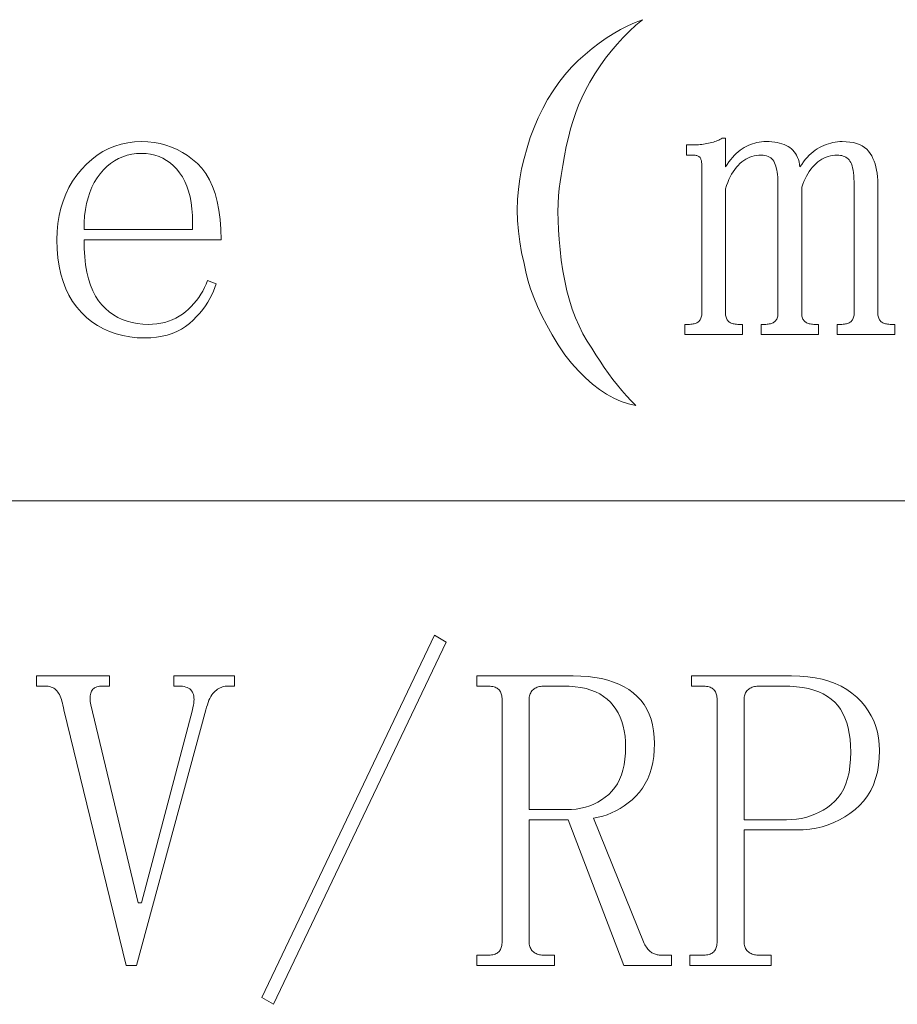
# Model space of a CAD drawing. Extents: x 1 to 297, y 1 to 210.
# Tile 71 of 171: x 148.45 to 152.89, y 43.18 to 48.17. Entities that reach past the tile are written whole.
import ezdxf

# ---------------------------------------------------------------- set-up
doc = ezdxf.new("R2010")
doc.units = 0

msp = doc.modelspace()

# ---------------------------------------------------------------- linework, layer by layer
at = {"color": 7, "lineweight": 13}
msp.add_line((1.3055, 45.7306), (175.1082, 45.7306), dxfattribs=at)
for points in [[(151.6039, 48.1677), (151.5701, 48.1394), (151.5373, 48.1094), (151.5056, 48.0777), (151.4749, 48.0443), (151.4453, 48.0091), (151.4166, 47.9723), (151.3891, 47.9337), (151.3625, 47.8934), (151.3369, 47.8514), (151.3124, 47.8077), (151.2958, 47.7726), (151.2802, 47.7357), (151.2656, 47.6971), (151.2521, 47.6569), (151.2396, 47.6149), (151.2281, 47.5711), (151.2176, 47.5257), (151.2082, 47.4786), (151.1998, 47.4297), (151.1924, 47.3791), (151.1862, 47.3471), (151.1814, 47.3126), (151.178, 47.2758), (151.176, 47.2365), (151.1753, 47.1949), (151.176, 47.1508), (151.178, 47.1043), (151.1814, 47.0555), (151.1862, 47.0042), (151.1924, 46.9506), (151.2001, 46.8967), (151.2096, 46.845), (151.2207, 46.7953), (151.2336, 46.7476), (151.2481, 46.702), (151.2644, 46.6585), (151.2824, 46.617), (151.3021, 46.5775), (151.3236, 46.5402), (151.3467, 46.5049), (151.3674, 46.4711), (151.3885, 46.4383), (151.41, 46.4066), (151.4317, 46.3759), (151.4538, 46.3463), (151.4763, 46.3177), (151.4991, 46.2901), (151.5222, 46.2635), (151.5457, 46.2379), (151.5696, 46.2134), (151.532, 46.2222), (151.4948, 46.2347), (151.458, 46.251), (151.4214, 46.271), (151.3853, 46.2949), (151.3495, 46.3225), (151.314, 46.3538), (151.2788, 46.389), (151.244, 46.4279), (151.2096, 46.4706), (151.1767, 46.5215), (151.1465, 46.5714), (151.119, 46.6202), (151.0944, 46.6681), (151.0724, 46.7149), (151.0532, 46.7606), (151.0368, 46.8054), (151.023, 46.8491), (151.0121, 46.8918), (151.0038, 46.9334), (150.9915, 46.9881), (150.9819, 47.0425), (150.9751, 47.0965), (150.9709, 47.1501), (150.9696, 47.2034), (150.9709, 47.2564), (150.9751, 47.309), (150.9819, 47.3613), (150.9915, 47.4133), (151.0038, 47.4649), (151.0186, 47.5189), (151.0354, 47.5711), (151.0542, 47.6217), (151.0752, 47.6706), (151.0981, 47.7177), (151.1232, 47.7631), (151.1503, 47.8069), (151.1794, 47.8489), (151.2106, 47.8891), (151.2439, 47.9277), (151.2783, 47.961), (151.3131, 47.9922), (151.3483, 48.0213), (151.3837, 48.0484), (151.4196, 48.0734), (151.4557, 48.0964), (151.4922, 48.1173), (151.5291, 48.1362), (151.5663, 48.153)], [(151.8524, 47.5334), (151.861, 47.5335), (151.8696, 47.5338), (151.8781, 47.5342), (151.8867, 47.5348), (151.8953, 47.5356), (151.9038, 47.5365), (151.9124, 47.5376), (151.921, 47.5389), (151.9296, 47.5404), (151.9381, 47.542), (151.9465, 47.5438), (151.9546, 47.5458), (151.9623, 47.5479), (151.9697, 47.5502), (151.9767, 47.5527), (151.9834, 47.5554), (151.9897, 47.5582), (151.9957, 47.5612), (152.0014, 47.5644), (152.0067, 47.5677), (152.0238, 47.5677), (152.0238, 47.422), (152.0325, 47.4353), (152.0413, 47.4479), (152.0503, 47.4597), (152.0595, 47.4707), (152.0688, 47.4809), (152.0784, 47.4904), (152.088, 47.4991), (152.0979, 47.507), (152.1079, 47.5142), (152.1181, 47.5206), (152.1285, 47.5263), (152.1391, 47.5314), (152.1498, 47.5359), (152.1606, 47.5398), (152.1717, 47.5431), (152.1829, 47.5458), (152.1943, 47.5479), (152.2059, 47.5494), (152.2177, 47.5503), (152.2296, 47.5506), (152.2446, 47.5503), (152.259, 47.5494), (152.2728, 47.5479), (152.2858, 47.5458), (152.2981, 47.5431), (152.3098, 47.5398), (152.3208, 47.5359), (152.3311, 47.5314), (152.3407, 47.5263), (152.3496, 47.5206), (152.3578, 47.5142), (152.3653, 47.507), (152.3722, 47.4991), (152.3784, 47.4904), (152.3839, 47.4809), (152.3886, 47.4707), (152.3928, 47.4597), (152.3962, 47.4479), (152.3989, 47.4353), (152.401, 47.422), (152.4097, 47.4353), (152.4186, 47.4479), (152.4279, 47.4597), (152.4373, 47.4707), (152.4471, 47.4809), (152.457, 47.4904), (152.4673, 47.4991), (152.4778, 47.507), (152.4886, 47.5142), (152.4996, 47.5206), (152.5107, 47.5263), (152.522, 47.5314), (152.5334, 47.5359), (152.5448, 47.5398), (152.5564, 47.5431), (152.568, 47.5458), (152.5797, 47.5479), (152.5914, 47.5494), (152.6033, 47.5503), (152.6153, 47.5506), (152.6352, 47.55), (152.6538, 47.5482), (152.6712, 47.5452), (152.6873, 47.541), (152.7021, 47.5356), (152.7156, 47.529), (152.7278, 47.5212), (152.7387, 47.5122), (152.7484, 47.502), (152.7567, 47.4906), (152.764, 47.4782), (152.7706, 47.4652), (152.7764, 47.4515), (152.7814, 47.4371), (152.7856, 47.422), (152.7891, 47.4062), (152.7918, 47.3898), (152.7937, 47.3726), (152.7949, 47.3548), (152.7953, 47.3363), (152.7953, 46.6849), (152.7954, 46.6782), (152.796, 46.672), (152.7968, 46.6662), (152.798, 46.6609), (152.7996, 46.6559), (152.8015, 46.6514), (152.8037, 46.6474), (152.8062, 46.6437), (152.8092, 46.6405), (152.8124, 46.6377), (152.816, 46.6353), (152.82, 46.6331), (152.8242, 46.6312), (152.8289, 46.6295), (152.8338, 46.6281), (152.8392, 46.6269), (152.8448, 46.626), (152.8508, 46.6254), (152.8572, 46.625), (152.8638, 46.6249), (152.881, 46.6249), (152.881, 46.5734), (152.5896, 46.5734), (152.5896, 46.6249), (152.6067, 46.6249), (152.6134, 46.625), (152.6197, 46.6254), (152.6257, 46.626), (152.6314, 46.6269), (152.6367, 46.6281), (152.6417, 46.6295), (152.6463, 46.6312), (152.6506, 46.6331), (152.6545, 46.6353), (152.6581, 46.6377), (152.6614, 46.6405), (152.6643, 46.6437), (152.6669, 46.6474), (152.6691, 46.6514), (152.671, 46.6559), (152.6725, 46.6609), (152.6737, 46.6662), (152.6746, 46.672), (152.6751, 46.6782), (152.6753, 46.6849), (152.6753, 47.3277), (152.6751, 47.3459), (152.6744, 47.3629), (152.6733, 47.3785), (152.6718, 47.3929), (152.6699, 47.4059), (152.6676, 47.4177), (152.6648, 47.4282), (152.6616, 47.4374), (152.6579, 47.4454), (152.6538, 47.452), (152.6494, 47.4577), (152.6444, 47.4628), (152.6391, 47.4673), (152.6333, 47.4712), (152.6271, 47.4745), (152.6204, 47.4772), (152.6133, 47.4793), (152.6059, 47.4808), (152.5979, 47.4817), (152.5896, 47.482), (152.5777, 47.4816), (152.5661, 47.4803), (152.5547, 47.4781), (152.5436, 47.4751), (152.5328, 47.4713), (152.5222, 47.4666), (152.5119, 47.461), (152.5018, 47.4546), (152.492, 47.4473), (152.4824, 47.4391), (152.4732, 47.4302), (152.4644, 47.4206), (152.4561, 47.4103), (152.4481, 47.3994), (152.4406, 47.3877), (152.4336, 47.3754), (152.4269, 47.3623), (152.4207, 47.3486), (152.4149, 47.3342), (152.4096, 47.3191), (152.4096, 46.6849), (152.4097, 46.6782), (152.4102, 46.672), (152.4111, 46.6662), (152.4123, 46.6609), (152.4138, 46.6559), (152.4157, 46.6514), (152.418, 46.6474), (152.4205, 46.6437), (152.4234, 46.6405), (152.4267, 46.6377), (152.4303, 46.6353), (152.4342, 46.6331), (152.4385, 46.6312), (152.4432, 46.6295), (152.4481, 46.6281), (152.4534, 46.6269), (152.4591, 46.626), (152.4651, 46.6254), (152.4715, 46.625), (152.4781, 46.6249), (152.4953, 46.6249), (152.4953, 46.5734), (152.2038, 46.5734), (152.2038, 46.6249), (152.221, 46.6249), (152.2277, 46.625), (152.234, 46.6254), (152.24, 46.626), (152.2457, 46.6269), (152.251, 46.6281), (152.256, 46.6295), (152.2606, 46.6312), (152.2649, 46.6331), (152.2688, 46.6353), (152.2724, 46.6377), (152.2757, 46.6405), (152.2786, 46.6437), (152.2812, 46.6474), (152.2834, 46.6514), (152.2853, 46.6559), (152.2868, 46.6609), (152.288, 46.6662), (152.2889, 46.672), (152.2894, 46.6782), (152.2896, 46.6849), (152.2896, 47.3277), (152.2894, 47.3428), (152.2889, 47.357), (152.288, 47.3705), (152.2868, 47.3833), (152.2853, 47.3952), (152.2834, 47.4064), (152.2812, 47.4168), (152.2786, 47.4265), (152.2757, 47.4353), (152.2724, 47.4434), (152.2686, 47.4508), (152.2642, 47.4573), (152.259, 47.4631), (152.2532, 47.4681), (152.2467, 47.4724), (152.2395, 47.4758), (152.2316, 47.4785), (152.2231, 47.4805), (152.2138, 47.4816), (152.2038, 47.482), (152.192, 47.4816), (152.1804, 47.4803), (152.169, 47.4781), (152.1579, 47.4751), (152.1471, 47.4713), (152.1365, 47.4666), (152.1261, 47.461), (152.1161, 47.4546), (152.1063, 47.4473), (152.0967, 47.4391), (152.0875, 47.4301), (152.0787, 47.4203), (152.0703, 47.4096), (152.0624, 47.398), (152.0549, 47.3856), (152.0479, 47.3723), (152.0412, 47.3581), (152.035, 47.3431), (152.0292, 47.3273), (152.0238, 47.3106), (152.0238, 46.6849), (152.024, 46.6782), (152.0245, 46.672), (152.0254, 46.6662), (152.0266, 46.6609), (152.0281, 46.6559), (152.03, 46.6514), (152.0322, 46.6474), (152.0348, 46.6437), (152.0377, 46.6405), (152.041, 46.6377), (152.0446, 46.6353), (152.0485, 46.6331), (152.0528, 46.6312), (152.0574, 46.6295), (152.0624, 46.6281), (152.0677, 46.6269), (152.0734, 46.626), (152.0794, 46.6254), (152.0857, 46.625), (152.0924, 46.6249), (152.1096, 46.6249), (152.1096, 46.5734), (151.8181, 46.5734), (151.8181, 46.6249), (151.8353, 46.6249), (151.842, 46.625), (151.8483, 46.6254), (151.8543, 46.626), (151.86, 46.6269), (151.8653, 46.6281), (151.8703, 46.6295), (151.8749, 46.6312), (151.8792, 46.6331), (151.8831, 46.6353), (151.8867, 46.6377), (151.89, 46.6405), (151.8929, 46.6437), (151.8954, 46.6474), (151.8977, 46.6514), (151.8996, 46.6559), (151.9011, 46.6609), (151.9023, 46.6662), (151.9032, 46.672), (151.9037, 46.6782), (151.9038, 46.6849), (151.9038, 47.4306), (151.9038, 47.4356), (151.9035, 47.4403), (151.9031, 47.4448), (151.9025, 47.4491), (151.9017, 47.4531), (151.9008, 47.4568), (151.8996, 47.4603), (151.8984, 47.4635), (151.8969, 47.4664), (151.8953, 47.4691), (151.8934, 47.4716), (151.8912, 47.4738), (151.8886, 47.4757), (151.8857, 47.4774), (151.8824, 47.4788), (151.8788, 47.4799), (151.8749, 47.4808), (151.8706, 47.4815), (151.866, 47.4819), (151.861, 47.482), (151.8267, 47.482), (151.8267, 47.5334)], [(148.7753, 47.0534), (148.7762, 47.0085), (148.7789, 46.9662), (148.7834, 46.9265), (148.7897, 46.8895), (148.7978, 46.8552), (148.8077, 46.8235), (148.8194, 46.7945), (148.8329, 46.7682), (148.8482, 46.7445), (148.8653, 46.7234), (148.8838, 46.7047), (148.9035, 46.6879), (148.9243, 46.6732), (148.9462, 46.6603), (148.9692, 46.6495), (148.9933, 46.6406), (149.0186, 46.6337), (149.0449, 46.6288), (149.0724, 46.6258), (149.101, 46.6249), (149.1229, 46.6255), (149.1442, 46.6274), (149.1648, 46.6306), (149.1846, 46.6351), (149.2038, 46.6409), (149.2224, 46.648), (149.2402, 46.6564), (149.2573, 46.666), (149.2738, 46.6769), (149.2896, 46.6891), (149.3046, 46.7023), (149.3187, 46.7161), (149.332, 46.7304), (149.3444, 46.7454), (149.356, 46.7609), (149.3667, 46.7771), (149.3766, 46.7938), (149.3856, 46.8112), (149.3937, 46.8292), (149.401, 46.8477), (149.4438, 46.8306), (149.4381, 46.8118), (149.431, 46.793), (149.4226, 46.7744), (149.413, 46.7558), (149.4021, 46.7374), (149.3898, 46.719), (149.3763, 46.7007), (149.3616, 46.6825), (149.3455, 46.6643), (149.3281, 46.6463), (149.3095, 46.6292), (149.2896, 46.6139), (149.2683, 46.6004), (149.2458, 46.5887), (149.2221, 46.5788), (149.197, 46.5707), (149.1706, 46.5644), (149.143, 46.5599), (149.1141, 46.5572), (149.0838, 46.5563), (149.0452, 46.5576), (149.0079, 46.5614), (148.9721, 46.5679), (148.9378, 46.5769), (148.9049, 46.5884), (148.8735, 46.6026), (148.8436, 46.6193), (148.815, 46.6386), (148.788, 46.6604), (148.7624, 46.6849), (148.7388, 46.7117), (148.7177, 46.7407), (148.699, 46.772), (148.6829, 46.8055), (148.6692, 46.8413), (148.658, 46.8793), (148.6493, 46.9195), (148.6431, 46.9619), (148.6394, 47.0065), (148.6381, 47.0534), (148.6394, 47.0956), (148.6431, 47.1362), (148.6493, 47.1754), (148.658, 47.2132), (148.6692, 47.2495), (148.6829, 47.2843), (148.699, 47.3177), (148.7177, 47.3497), (148.7388, 47.3801), (148.7624, 47.4091), (148.7878, 47.436), (148.8144, 47.4601), (148.842, 47.4813), (148.8708, 47.4997), (148.9006, 47.5152), (148.9316, 47.5279), (148.9637, 47.5378), (148.9969, 47.5449), (149.0313, 47.5492), (149.0667, 47.5506), (149.0988, 47.5495), (149.1301, 47.5461), (149.1606, 47.5405), (149.1901, 47.5327), (149.2188, 47.5227), (149.2467, 47.5105), (149.2737, 47.496), (149.2999, 47.4793), (149.3251, 47.4603), (149.3496, 47.4391), (149.3724, 47.4152), (149.3928, 47.3881), (149.4108, 47.3576), (149.4264, 47.3239), (149.4396, 47.287), (149.4504, 47.2468), (149.4588, 47.2033), (149.4648, 47.1566), (149.4684, 47.1067), (149.4696, 47.0534)], [(149.3239, 47.1049), (149.3248, 47.1417), (149.324, 47.1767), (149.3217, 47.2099), (149.3177, 47.2413), (149.3121, 47.2709), (149.3048, 47.2987), (149.2959, 47.3248), (149.2854, 47.349), (149.2733, 47.3714), (149.2596, 47.392), (149.2445, 47.4107), (149.2285, 47.4275), (149.2116, 47.4423), (149.1937, 47.4551), (149.1749, 47.4659), (149.1552, 47.4748), (149.1345, 47.4817), (149.1128, 47.4866), (149.0902, 47.4896), (149.0667, 47.4906), (149.0415, 47.4895), (149.0172, 47.4865), (148.9938, 47.4813), (148.9714, 47.4741), (148.9499, 47.4649), (148.9294, 47.4535), (148.9098, 47.4402), (148.8912, 47.4247), (148.8735, 47.4073), (148.8567, 47.3877), (148.8412, 47.3664), (148.8274, 47.3435), (148.8152, 47.3191), (148.8046, 47.2931), (148.7956, 47.2656), (148.7883, 47.2365), (148.7826, 47.2059), (148.7785, 47.1738), (148.7761, 47.1401), (148.7753, 47.1049)], [(149.7353, 43.182), (149.6753, 43.2163), (150.5496, 45.0506), (150.6096, 45.0163)], [(149.2296, 44.7934), (149.2296, 44.8449), (149.5381, 44.8449), (149.5381, 44.7934), (149.5038, 44.7934), (149.497, 44.7932), (149.4903, 44.7924), (149.4837, 44.7911), (149.4771, 44.7893), (149.4706, 44.787), (149.4642, 44.7842), (149.4579, 44.7808), (149.4517, 44.777), (149.4456, 44.7726), (149.4396, 44.7677), (149.4337, 44.7621), (149.4281, 44.7557), (149.4227, 44.7484), (149.4176, 44.7403), (149.4128, 44.7313), (149.4082, 44.7214), (149.4039, 44.7107), (149.3998, 44.6991), (149.396, 44.6867), (149.3924, 44.6734), (149.041, 43.3791), (148.9896, 43.3791), (148.6724, 44.6734), (148.6706, 44.6851), (148.6685, 44.6962), (148.6661, 44.7067), (148.6635, 44.7166), (148.6606, 44.7259), (148.6575, 44.7346), (148.6541, 44.7427), (148.6505, 44.7502), (148.6466, 44.7571), (148.6424, 44.7634), (148.6379, 44.7691), (148.633, 44.7742), (148.6276, 44.7787), (148.6218, 44.7826), (148.6156, 44.7859), (148.609, 44.7886), (148.6019, 44.7907), (148.5944, 44.7922), (148.5865, 44.7931), (148.5781, 44.7934), (148.5353, 44.7934), (148.5353, 44.8449), (148.9039, 44.8449), (148.9039, 44.7934), (148.8696, 44.7934), (148.8613, 44.7932), (148.8536, 44.7924), (148.8465, 44.7911), (148.8401, 44.7893), (148.8342, 44.787), (148.8289, 44.7842), (148.8243, 44.7808), (148.8202, 44.777), (148.8167, 44.7726), (148.8138, 44.7677), (148.8115, 44.7624), (148.8096, 44.7567), (148.8081, 44.7507), (148.807, 44.7444), (148.8064, 44.7377), (148.8061, 44.7307), (148.8064, 44.7233), (148.807, 44.7156), (148.8081, 44.7075), (148.8096, 44.6991), (149.0496, 43.6963), (149.0667, 43.6963), (149.3239, 44.6734), (149.3269, 44.6851), (149.3293, 44.6962), (149.3311, 44.7067), (149.3321, 44.7166), (149.3324, 44.7259), (149.3321, 44.7346), (149.3311, 44.7427), (149.3293, 44.7502), (149.3269, 44.7571), (149.3239, 44.7634), (149.3201, 44.7691), (149.3156, 44.7742), (149.3105, 44.7787), (149.3046, 44.7826), (149.2981, 44.7859), (149.2909, 44.7886), (149.2831, 44.7907), (149.2745, 44.7922), (149.2652, 44.7931), (149.2553, 44.7934)], [(151.6638, 44.502), (151.6629, 44.4685), (151.6601, 44.4365), (151.6554, 44.4061), (151.6488, 44.3772), (151.6403, 44.3499), (151.6299, 44.3241), (151.6176, 44.2998), (151.6035, 44.2771), (151.5875, 44.2559), (151.5696, 44.2363), (151.5504, 44.2182), (151.5308, 44.2017), (151.5107, 44.1867), (151.49, 44.1732), (151.4688, 44.1613), (151.4472, 44.1509), (151.425, 44.1421), (151.4023, 44.1348), (151.379, 44.1291), (151.3553, 44.1249), (151.6124, 43.4906), (151.6159, 43.4839), (151.6194, 43.4777), (151.6231, 43.4719), (151.6268, 43.4666), (151.6306, 43.4616), (151.6345, 43.4571), (151.6385, 43.4531), (151.6426, 43.4494), (151.6467, 43.4462), (151.651, 43.4434), (151.6553, 43.441), (151.6597, 43.4388), (151.6642, 43.4369), (151.6688, 43.4352), (151.6735, 43.4338), (151.6783, 43.4326), (151.6831, 43.4317), (151.688, 43.4311), (151.693, 43.4307), (151.6981, 43.4306), (151.7496, 43.4306), (151.7496, 43.3791), (151.5096, 43.3791), (151.2267, 44.1163), (151.0296, 44.1163), (151.0296, 43.4991), (151.0298, 43.4925), (151.0304, 43.4861), (151.0315, 43.4801), (151.033, 43.4745), (151.0349, 43.4691), (151.0373, 43.4642), (151.0401, 43.4595), (151.0433, 43.4553), (151.0469, 43.4513), (151.051, 43.4477), (151.0554, 43.4445), (151.0601, 43.4415), (151.065, 43.439), (151.0702, 43.4367), (151.0756, 43.4349), (151.0813, 43.4333), (151.0873, 43.4321), (151.0935, 43.4313), (151.1, 43.4307), (151.1067, 43.4306), (151.1581, 43.4306), (151.1581, 43.3791), (150.7639, 43.3791), (150.7639, 43.4306), (150.8153, 43.4306), (150.8236, 43.4307), (150.8314, 43.4313), (150.8387, 43.4321), (150.8454, 43.4333), (150.8517, 43.4349), (150.8575, 43.4367), (150.8627, 43.439), (150.8674, 43.4415), (150.8716, 43.4445), (150.8753, 43.4477), (150.8785, 43.4513), (150.8814, 43.4553), (150.884, 43.4595), (150.8862, 43.4642), (150.8881, 43.4691), (150.8897, 43.4745), (150.8909, 43.4801), (150.8917, 43.4861), (150.8922, 43.4925), (150.8924, 43.4991), (150.8924, 44.7249), (150.8922, 44.7315), (150.8917, 44.7379), (150.8909, 44.7439), (150.8897, 44.7495), (150.8881, 44.7549), (150.8862, 44.7598), (150.884, 44.7645), (150.8814, 44.7687), (150.8785, 44.7727), (150.8753, 44.7763), (150.8716, 44.7795), (150.8674, 44.7825), (150.8627, 44.785), (150.8575, 44.7873), (150.8517, 44.7891), (150.8454, 44.7907), (150.8387, 44.7919), (150.8314, 44.7927), (150.8236, 44.7933), (150.8153, 44.7934), (150.7639, 44.7934), (150.7639, 44.8449), (151.2524, 44.8449), (151.291, 44.844), (151.3277, 44.8414), (151.3626, 44.8371), (151.3957, 44.8311), (151.4271, 44.8234), (151.4566, 44.814), (151.4843, 44.8029), (151.5103, 44.79), (151.5344, 44.7754), (151.5567, 44.7591), (151.5771, 44.7411), (151.5953, 44.7214), (151.6113, 44.7), (151.6253, 44.6769), (151.6371, 44.652), (151.6467, 44.6254), (151.6542, 44.5971), (151.6596, 44.5671), (151.6628, 44.5354)], [(152.1181, 44.0649), (152.1181, 43.4991), (152.1183, 43.4925), (152.119, 43.4861), (152.1201, 43.4801), (152.1216, 43.4745), (152.1235, 43.4691), (152.1259, 43.4642), (152.1286, 43.4595), (152.1319, 43.4553), (152.1355, 43.4513), (152.1396, 43.4477), (152.144, 43.4445), (152.1487, 43.4415), (152.1536, 43.439), (152.1588, 43.4367), (152.1642, 43.4349), (152.1699, 43.4333), (152.1759, 43.4321), (152.1821, 43.4313), (152.1886, 43.4307), (152.1953, 43.4306), (152.2553, 43.4306), (152.2553, 43.3791), (151.8438, 43.3791), (151.8438, 43.4306), (151.9038, 43.4306), (151.9122, 43.4307), (151.92, 43.4313), (151.9272, 43.4321), (151.934, 43.4333), (151.9403, 43.4349), (151.946, 43.4367), (151.9512, 43.439), (151.956, 43.4415), (151.9602, 43.4445), (151.9639, 43.4477), (151.9671, 43.4513), (151.97, 43.4553), (151.9726, 43.4595), (151.9748, 43.4642), (151.9767, 43.4691), (151.9782, 43.4745), (151.9794, 43.4801), (151.9803, 43.4861), (151.9808, 43.4925), (151.981, 43.4991), (151.981, 44.7249), (151.9808, 44.7315), (151.9803, 44.7379), (151.9794, 44.7439), (151.9782, 44.7495), (151.9767, 44.7549), (151.9748, 44.7598), (151.9726, 44.7645), (151.97, 44.7687), (151.9671, 44.7727), (151.9639, 44.7763), (151.9602, 44.7795), (151.956, 44.7825), (151.9512, 44.785), (151.946, 44.7873), (151.9403, 44.7891), (151.934, 44.7907), (151.9272, 44.7919), (151.92, 44.7927), (151.9122, 44.7933), (151.9038, 44.7934), (151.8524, 44.7934), (151.8524, 44.8449), (152.3581, 44.8449), (152.4, 44.8438), (152.4399, 44.8406), (152.4778, 44.8352), (152.5138, 44.8277), (152.5478, 44.8181), (152.5798, 44.8063), (152.6098, 44.7924), (152.6379, 44.7763), (152.664, 44.7581), (152.6881, 44.7377), (152.7101, 44.7157), (152.7298, 44.6926), (152.7471, 44.6684), (152.7622, 44.6431), (152.7749, 44.6166), (152.7853, 44.5891), (152.7934, 44.5604), (152.7992, 44.5306), (152.8027, 44.4997), (152.8038, 44.4677), (152.8026, 44.4292), (152.7989, 44.3926), (152.7927, 44.3579), (152.784, 44.3251), (152.7728, 44.2941), (152.7591, 44.2651), (152.743, 44.2379), (152.7243, 44.2126), (152.7032, 44.1892), (152.6796, 44.1677), (152.6542, 44.1482), (152.628, 44.1307), (152.6007, 44.1153), (152.5726, 44.1019), (152.5435, 44.0906), (152.5134, 44.0813), (152.4825, 44.0741), (152.4505, 44.069), (152.4177, 44.0659), (152.3839, 44.0649)], [(151.0296, 44.1677), (151.2181, 44.1677), (151.2434, 44.1685), (151.2679, 44.1708), (151.2914, 44.1747), (151.3141, 44.1801), (151.336, 44.187), (151.357, 44.1955), (151.3771, 44.2055), (151.3964, 44.2171), (151.4148, 44.2302), (151.4324, 44.2449), (151.4487, 44.2611), (151.4633, 44.2791), (151.4761, 44.2989), (151.4873, 44.3203), (151.4967, 44.3434), (151.5044, 44.3683), (151.5104, 44.3949), (151.5147, 44.4231), (151.5173, 44.4531), (151.5181, 44.4849), (151.5174, 44.5134), (151.515, 44.5406), (151.5112, 44.5665), (151.5058, 44.5911), (151.4988, 44.6145), (151.4904, 44.6366), (151.4803, 44.6574), (151.4688, 44.6769), (151.4556, 44.6951), (151.441, 44.712), (151.4247, 44.7275), (151.4067, 44.7413), (151.387, 44.7535), (151.3656, 44.7641), (151.3424, 44.7731), (151.3176, 44.7804), (151.291, 44.7861), (151.2627, 44.7902), (151.2327, 44.7926), (151.201, 44.7934), (151.1067, 44.7934), (151.1, 44.7933), (151.0935, 44.7927), (151.0873, 44.7919), (151.0813, 44.7907), (151.0756, 44.7891), (151.0702, 44.7873), (151.065, 44.785), (151.0601, 44.7825), (151.0554, 44.7795), (151.051, 44.7763), (151.0469, 44.7727), (151.0433, 44.7687), (151.0401, 44.7645), (151.0373, 44.7598), (151.0349, 44.7549), (151.033, 44.7495), (151.0315, 44.7439), (151.0304, 44.7379), (151.0298, 44.7315), (151.0296, 44.7249)], [(152.3324, 44.1163), (152.3578, 44.1171), (152.3826, 44.1194), (152.4069, 44.1232), (152.4305, 44.1286), (152.4535, 44.1356), (152.4759, 44.1441), (152.4977, 44.1541), (152.5189, 44.1657), (152.5396, 44.1788), (152.5596, 44.1934), (152.5783, 44.21), (152.595, 44.2287), (152.6098, 44.2497), (152.6227, 44.273), (152.6335, 44.2984), (152.6424, 44.3261), (152.6493, 44.356), (152.6542, 44.3882), (152.6572, 44.4225), (152.6581, 44.4591), (152.6573, 44.4925), (152.6549, 44.5241), (152.6508, 44.5539), (152.6451, 44.5819), (152.6378, 44.6081), (152.6288, 44.6325), (152.6182, 44.655), (152.606, 44.6758), (152.5922, 44.6948), (152.5767, 44.712), (152.5594, 44.7275), (152.5402, 44.7413), (152.519, 44.7535), (152.4958, 44.7641), (152.4706, 44.7731), (152.4435, 44.7804), (152.4144, 44.7861), (152.3833, 44.7902), (152.3503, 44.7926), (152.3153, 44.7934), (152.1953, 44.7934), (152.1886, 44.7933), (152.1821, 44.7927), (152.1759, 44.7919), (152.1699, 44.7907), (152.1642, 44.7891), (152.1588, 44.7873), (152.1536, 44.785), (152.1487, 44.7825), (152.144, 44.7795), (152.1396, 44.7763), (152.1355, 44.7727), (152.1319, 44.7687), (152.1286, 44.7645), (152.1259, 44.7598), (152.1235, 44.7549), (152.1216, 44.7495), (152.1201, 44.7439), (152.119, 44.7379), (152.1183, 44.7315), (152.1181, 44.7249), (152.1181, 44.1163)]]:
    msp.add_lwpolyline(points, close=True, dxfattribs=at)

doc.saveas('drawing.dxf')
